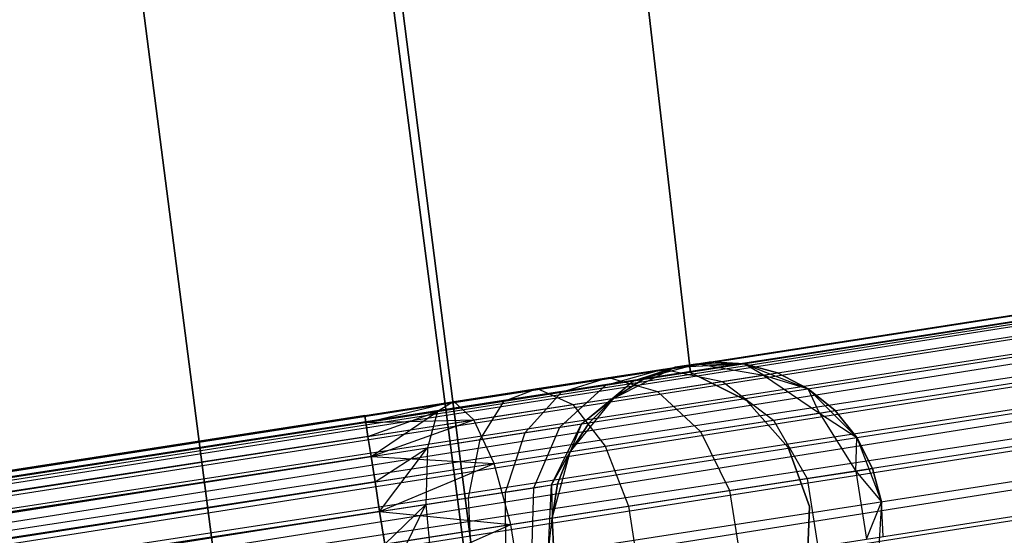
# Model space of a CAD drawing. Extents: x -189 to 189, y -189 to 189.
# Tile 116 of 256: x -63.92 to -57.98, y -9.34 to -6.23. Entities that reach past the tile are written whole.
import ezdxf

# ---------------------------------------------------------------- set-up
doc = ezdxf.new("R2010")
doc.units = 0
doc.header["$LTSCALE"] = 25.4
doc.layers.get('0').update_dxf_attribs({"linetype": 'CONTINUOUS'})

# ---------------------------------------------------------------- blocks, each defined once
blk = doc.blocks.new('CAMELEON-KENAI-C-12244_STL')
at = {"color": 0}
for p, q in [((-61.1019, -10.1288, -167), (-61.6875, -5.5331, -167)), ((-61.6875, -5.5331, -168), (-61.1019, -10.1288, -168)), ((-61.1019, -10.1288, -167), (-61.6875, -5.5331, -167)), ((-61.6875, -5.5331, -168), (-61.1019, -10.1288, -168)), ((-59.8713, -8.3576, -165), (-60.195, -5.5623, -165)), ((-60.195, -5.5623, -167), (-59.8713, -8.3576, -167)), ((-60.195, -5.5623, -167), (-59.8713, -8.3576, -167)), ((-59.8713, -8.3576, -165), (-60.195, -5.5623, -165)), ((-166.6233, -24.8824, -9.3955), (-42.8638, -5.6714, -9.3955)), ((-166.6233, -24.8824, -9.3955), (-42.8638, -5.6714, -9.3955)), ((-166.6166, -24.9254, -9.809), (-42.8638, -5.6714, -9.6045)), ((-166.6166, -24.9254, -9.809), (-42.8638, -5.6714, -9.3955)), ((-166.6166, -24.9254, -9.809), (-42.8638, -5.6714, -9.6045)), ((-166.6166, -24.9254, -9.809), (-42.8638, -5.6714, -9.3955)), ((-61.12, -10.3237, -160.5), (-61.7253, -5.6705, -160.5)), ((-61.7253, -5.6705, -170), (-61.12, -10.3237, -170)), ((-61.7253, -5.6705, -170), (-61.12, -10.3237, -170)), ((-61.12, -10.3237, -160.5), (-61.7253, -5.6705, -160.5)), ((-166.6233, -24.8824, -9.3955), (-42.8571, -5.7143, -9.191)), ((-166.6233, -24.8824, -9.3955), (-42.8571, -5.7143, -9.191)), ((-166.6166, -24.9254, -9.809), (-42.8571, -5.7143, -9.809)), ((-166.6166, -24.9254, -9.809), (-42.8571, -5.7143, -9.809)), ((-166.6036, -25.0094, -9), (-42.8571, -5.7143, -9.191)), ((-166.6036, -25.0094, -9), (-42.8571, -5.7143, -9.191)), ((-166.5847, -25.1308, -10.1691), (-42.8571, -5.7143, -9.809)), ((-166.5847, -25.1308, -10.1691), (-42.8571, -5.7143, -9.809)), ((-63.2242, -5.7506, -160.5), (-62.6181, -10.4604, -160.5)), ((-62.6181, -10.4604, -170), (-63.2242, -5.7506, -170)), ((-63.2242, -5.7506, -160.5), (-62.6181, -10.4604, -160.5)), ((-62.6181, -10.4604, -170), (-63.2242, -5.7506, -170)), ((-166.6036, -25.0094, -9), (-42.8441, -5.7984, -9)), ((-166.6036, -25.0094, -9), (-42.8441, -5.7984, -9)), ((-166.5847, -25.1308, -10.1691), (-42.8441, -5.7984, -10)), ((-166.5847, -25.1308, -10.1691), (-42.8441, -5.7984, -10)), ((-42.8252, -5.9198, -8.8309), (-166.6036, -25.0094, -9)), ((-42.8252, -5.9198, -8.8309), (-166.6036, -25.0094, -9)), ((-166.5847, -25.1308, -10.1691), (-42.8252, -5.9198, -10.1691)), ((-166.5847, -25.1308, -10.1691), (-42.8252, -5.9198, -10.1691)), ((-166.5331, -25.4632, -10.4135), (-42.8252, -5.9198, -10.1691)), ((-166.5331, -25.4632, -10.4135), (-42.8252, -5.9198, -10.1691)), ((-42.8014, -6.0733, -8.691), (-166.6036, -25.0094, -9)), ((-42.8014, -6.0733, -8.691), (-166.6036, -25.0094, -9)), ((-166.5609, -25.2843, -8.691), (-42.8014, -6.0733, -8.691)), ((-166.5609, -25.2843, -8.691), (-42.8014, -6.0733, -8.691)), ((-166.5331, -25.4632, -10.4135), (-42.8014, -6.0733, -10.309)), ((-166.5331, -25.4632, -10.4135), (-42.8014, -6.0733, -10.309)), ((-42.7736, -6.2522, -8.5864), (-166.5609, -25.2843, -8.691)), ((-42.7736, -6.2522, -8.5864), (-166.5609, -25.2843, -8.691)), ((-166.5331, -25.4632, -10.4135), (-42.7736, -6.2522, -10.4135)), ((-166.5331, -25.4632, -10.4135), (-42.7736, -6.2522, -10.4135)), ((-42.7736, -6.2522, -10.4135), (-166.4707, -25.8652, -10.5)), ((-42.7736, -6.2522, -10.4135), (-166.4707, -25.8652, -10.5)), ((-42.7431, -6.4487, -8.5219), (-166.5609, -25.2843, -8.691)), ((-42.7431, -6.4487, -8.5219), (-166.5609, -25.2843, -8.691)), ((-42.7431, -6.4487, -8.5219), (-166.5026, -25.6597, -8.5219)), ((-42.7431, -6.4487, -8.5219), (-166.5026, -25.6597, -8.5219)), ((-42.7431, -6.4487, -10.4781), (-166.4707, -25.8652, -10.5)), ((-42.7431, -6.4487, -10.4781), (-166.4707, -25.8652, -10.5)), ((-42.7112, -6.6541, -8.5), (-166.4707, -25.8652, -8.5)), ((-42.7112, -6.6541, -8.5), (-166.4707, -25.8652, -8.5)), ((-42.7112, -6.6541, -10.5), (-166.4707, -25.8652, -10.5)), ((-42.7112, -6.6541, -10.5), (-166.4707, -25.8652, -10.5)), ((-42.7112, -6.6541, -10.5), (-166.4083, -26.2671, -10.4135)), ((-42.7112, -6.6541, -10.5), (-166.4083, -26.2671, -10.4135)), ((-166.4388, -26.0706, -8.5219), (-42.6794, -6.8596, -8.5219)), ((-166.4388, -26.0706, -8.5219), (-42.6794, -6.8596, -8.5219)), ((-42.6794, -6.8596, -10.4781), (-166.4083, -26.2671, -10.4135)), ((-42.6794, -6.8596, -10.4781), (-166.4083, -26.2671, -10.4135)), ((-60.2159, -8.4089, -161.0623), (-59.8278, -8.3047, -160.9553)), ((-60.2159, -8.4089, -161.0623), (-59.8278, -8.3047, -160.9553)), ((-60.0356, -8.3369, -160.4477), (-59.8278, -8.3047, -160.9553)), ((-60.0356, -8.3369, -160.4477), (-59.8278, -8.3047, -160.9553)), ((-59.9635, -8.3258, -167), (-59.757, -8.2937, -161.5)), ((-59.9635, -8.3258, -167), (-59.757, -8.2937, -161.5)), ((-59.8278, -8.3047, -160.9553), (-59.9635, -8.3258, -161.5)), ((-59.8278, -8.3047, -160.9553), (-59.9635, -8.3258, -161.5)), ((-59.9635, -8.3258, -167), (-59.5482, -8.3053, -167)), ((-59.9635, -8.3258, -167), (-59.5482, -8.3053, -167)), ((-59.8278, -8.3047, -160.9553), (-59.757, -8.2937, -161.5)), ((-59.8278, -8.3047, -160.9553), (-59.757, -8.2937, -161.5)), ((-59.8278, -8.3047, -160.9553), (-59.5482, -8.3053, -161.5)), ((-59.8278, -8.3047, -160.9553), (-59.5482, -8.3053, -161.5)), ((-59.8278, -8.3047, -160.9553), (-59.4306, -8.3731, -160.853)), ((-59.8278, -8.3047, -160.9553), (-59.4306, -8.3731, -160.853)), ((-59.5482, -8.3053, -161.5), (-59.757, -8.2937, -161.5)), ((-59.757, -8.2937, -161.5), (-59.5482, -8.3053, -167)), ((-59.757, -8.2937, -161.5), (-59.5482, -8.3053, -167)), ((-59.5482, -8.3053, -161.5), (-59.757, -8.2937, -161.5)), ((-59.5482, -8.3053, -167), (-59.1605, -8.4555, -167)), ((-59.4306, -8.3731, -160.853), (-59.5482, -8.3053, -161.5)), ((-59.4306, -8.3731, -160.853), (-59.5482, -8.3053, -161.5)), ((-59.3465, -8.36, -161.5), (-59.5482, -8.3053, -161.5)), ((-59.5482, -8.3053, -167), (-59.3465, -8.36, -161.5)), ((-59.5482, -8.3053, -167), (-59.1605, -8.4555, -167)), ((-59.5482, -8.3053, -161.5), (-59.5482, -8.3053, -167)), ((-59.5482, -8.3053, -161.5), (-59.5482, -8.3053, -167)), ((-59.3465, -8.36, -161.5), (-59.5482, -8.3053, -161.5)), ((-59.5482, -8.3053, -167), (-59.3465, -8.36, -161.5)), ((-60.3828, -8.4348, -160.6545), (-60.0356, -8.3369, -160.4477)), ((-60.3828, -8.4348, -160.6545), (-60.0356, -8.3369, -160.4477)), ((-60.3661, -8.3882, -160.0119), (-60.0356, -8.3369, -160.4477)), ((-60.3661, -8.3882, -160.0119), (-60.0356, -8.3369, -160.4477)), ((-60.3346, -8.5134, -167), (-59.9635, -8.3258, -167)), ((-60.3346, -8.5134, -167), (-59.9635, -8.3258, -167)), ((-60.2159, -8.4089, -161.0623), (-59.9635, -8.3258, -161.5)), ((-60.2159, -8.4089, -161.0623), (-59.9635, -8.3258, -161.5)), ((-59.9635, -8.3258, -161.5), (-60.1589, -8.4001, -161.5)), ((-60.1589, -8.4001, -161.5), (-59.9635, -8.3258, -167)), ((-60.1589, -8.4001, -161.5), (-59.9635, -8.3258, -167)), ((-59.9635, -8.3258, -161.5), (-60.1589, -8.4001, -161.5)), ((-60.0356, -8.3369, -160.4477), (-59.6774, -8.4114, -160.25)), ((-60.0356, -8.3369, -160.4477), (-59.6774, -8.4114, -160.25)), ((-59.9635, -8.3258, -161.5), (-59.9635, -8.3258, -167)), ((-59.9635, -8.3258, -161.5), (-59.9635, -8.3258, -167)), ((-59.5329, -8.5273, -165), (-59.8713, -8.3576, -165)), ((-59.8713, -8.3576, -165), (-59.8713, -8.3576, -167)), ((-59.8713, -8.3576, -167), (-59.5329, -8.5273, -167)), ((-59.8713, -8.3576, -165), (-59.8713, -8.3576, -167)), ((-59.8713, -8.3576, -167), (-59.5329, -8.5273, -167)), ((-59.5329, -8.5273, -165), (-59.8713, -8.3576, -165)), ((-59.6774, -8.4114, -160.25), (-59.4306, -8.3731, -160.853)), ((-59.6774, -8.4114, -160.25), (-59.4306, -8.3731, -160.853)), ((-59.4306, -8.3731, -160.853), (-59.3465, -8.36, -161.5)), ((-59.4306, -8.3731, -160.853), (-59.3465, -8.36, -161.5)), ((-59.4306, -8.3731, -160.853), (-59.1605, -8.4555, -161.5)), ((-59.4306, -8.3731, -160.853), (-59.1605, -8.4555, -161.5)), ((-59.4306, -8.3731, -160.853), (-59.093, -8.6022, -160.773)), ((-59.4306, -8.3731, -160.853), (-59.093, -8.6022, -160.773)), ((-59.1605, -8.4555, -161.5), (-59.3465, -8.36, -161.5)), ((-59.3465, -8.36, -161.5), (-59.1605, -8.4555, -167)), ((-59.3465, -8.36, -161.5), (-59.1605, -8.4555, -167)), ((-59.1605, -8.4555, -161.5), (-59.3465, -8.36, -161.5)), ((-60.7968, -8.4551, -159.6774), (-60.3661, -8.3882, -160.0119)), ((-60.7968, -8.4551, -159.6774), (-60.3661, -8.3882, -160.0119)), ((-60.6484, -8.4761, -160.3043), (-60.3661, -8.3882, -160.0119)), ((-60.6484, -8.4761, -160.3043), (-60.3661, -8.3882, -160.0119)), ((-60.5277, -8.6677, -161.1555), (-60.2159, -8.4089, -161.0623)), ((-60.5277, -8.6677, -161.1555), (-60.2159, -8.4089, -161.0623)), ((-60.3828, -8.4348, -160.6545), (-60.2159, -8.4089, -161.0623)), ((-60.3828, -8.4348, -160.6545), (-60.2159, -8.4089, -161.0623)), ((-60.3661, -8.3882, -160.0119), (-60.07, -8.4723, -159.7322)), ((-60.3661, -8.3882, -160.0119), (-60.07, -8.4723, -159.7322)), ((-60.1589, -8.4001, -161.5), (-60.3346, -8.5134, -161.5)), ((-60.3346, -8.5134, -167), (-60.1589, -8.4001, -161.5)), ((-60.1589, -8.4001, -161.5), (-60.3346, -8.5134, -161.5)), ((-60.3346, -8.5134, -167), (-60.1589, -8.4001, -161.5)), ((-60.2159, -8.4089, -161.0623), (-60.3346, -8.5134, -161.5)), ((-60.2159, -8.4089, -161.0623), (-60.3346, -8.5134, -161.5)), ((-60.2159, -8.4089, -161.0623), (-60.1589, -8.4001, -161.5)), ((-60.2159, -8.4089, -161.0623), (-60.1589, -8.4001, -161.5)), ((-60.07, -8.4723, -159.7322), (-59.6774, -8.4114, -160.25)), ((-60.07, -8.4723, -159.7322), (-59.6774, -8.4114, -160.25)), ((-59.6774, -8.4114, -160.25), (-59.3703, -8.6453, -160.0955)), ((-59.6774, -8.4114, -160.25), (-59.3703, -8.6453, -160.0955)), ((-61.2983, -8.533, -159.4672), (-60.7968, -8.4551, -159.6774)), ((-61.2983, -8.533, -159.4672), (-60.7968, -8.4551, -159.6774)), ((-60.9944, -8.5298, -160.0356), (-60.7968, -8.4551, -159.6774)), ((-60.9944, -8.5298, -160.0356), (-60.7968, -8.4551, -159.6774)), ((-60.9944, -8.5298, -160.0356), (-60.6484, -8.4761, -160.3043)), ((-60.9944, -8.5298, -160.0356), (-60.6484, -8.4761, -160.3043)), ((-60.8681, -8.7206, -160.5589), (-60.6484, -8.4761, -160.3043)), ((-60.8681, -8.7206, -160.5589), (-60.6484, -8.4761, -160.3043)), ((-60.7968, -8.4551, -159.6774), (-60.5817, -8.5518, -159.3349)), ((-60.7968, -8.4551, -159.6774), (-60.5817, -8.5518, -159.3349)), ((-60.6591, -8.6881, -160.8346), (-60.3828, -8.4348, -160.6545)), ((-60.6591, -8.6881, -160.8346), (-60.3828, -8.4348, -160.6545)), ((-60.6484, -8.4761, -160.3043), (-60.3828, -8.4348, -160.6545)), ((-60.6484, -8.4761, -160.3043), (-60.3828, -8.4348, -160.6545)), ((-60.5817, -8.5518, -159.3349), (-60.07, -8.4723, -159.7322)), ((-60.5817, -8.5518, -159.3349), (-60.07, -8.4723, -159.7322)), ((-60.07, -8.4723, -159.7322), (-59.8114, -8.7138, -159.5137)), ((-60.07, -8.4723, -159.7322), (-59.8114, -8.7138, -159.5137)), ((-59.1605, -8.4555, -167), (-58.8673, -8.7504, -167)), ((-59.093, -8.6022, -160.773), (-59.1605, -8.4555, -161.5)), ((-59.093, -8.6022, -160.773), (-59.1605, -8.4555, -161.5)), ((-58.9984, -8.5876, -161.5), (-59.1605, -8.4555, -161.5)), ((-59.1605, -8.4555, -167), (-58.9984, -8.5876, -161.5)), ((-59.1605, -8.4555, -167), (-58.8673, -8.7504, -167)), ((-59.1605, -8.4555, -161.5), (-59.1605, -8.4555, -167)), ((-59.1605, -8.4555, -161.5), (-59.1605, -8.4555, -167)), ((-58.9984, -8.5876, -161.5), (-59.1605, -8.4555, -161.5)), ((-59.1605, -8.4555, -167), (-58.9984, -8.5876, -161.5)), ((-61.8366, -8.6165, -159.3955), (-61.2983, -8.533, -159.4672)), ((-61.8366, -8.6165, -159.6045), (-61.2983, -8.533, -159.4672)), ((-61.8366, -8.6165, -159.6045), (-61.2983, -8.533, -159.4672)), ((-61.8366, -8.6165, -159.3955), (-61.2983, -8.533, -159.4672)), ((-61.8299, -8.6595, -159.809), (-61.2983, -8.533, -159.4672)), ((-61.8299, -8.6595, -159.809), (-61.2983, -8.533, -159.4672)), ((-61.8299, -8.6595, -159.191), (-61.2983, -8.533, -159.4672)), ((-61.8299, -8.6595, -159.191), (-61.2983, -8.533, -159.4672)), ((-61.3974, -8.5923, -159.8666), (-60.9944, -8.5298, -160.0356)), ((-61.3974, -8.5923, -159.8666), (-60.9944, -8.5298, -160.0356)), ((-61.2983, -8.533, -159.4672), (-61.3974, -8.5923, -159.8666)), ((-61.2983, -8.533, -159.4672), (-61.3974, -8.5923, -159.8666)), ((-61.1775, -8.6442, -159.0852), (-61.2983, -8.533, -159.4672)), ((-61.1775, -8.6442, -159.0852), (-61.2983, -8.533, -159.4672)), ((-61.1775, -8.6442, -159.0852), (-60.5817, -8.5518, -159.3349)), ((-61.1775, -8.6442, -159.0852), (-60.5817, -8.5518, -159.3349)), ((-61.1405, -8.7628, -160.3474), (-60.9944, -8.5298, -160.0356)), ((-61.1405, -8.7628, -160.3474), (-60.9944, -8.5298, -160.0356)), ((-60.5973, -8.8358, -167), (-60.3346, -8.5134, -167)), ((-60.5973, -8.8358, -167), (-60.3346, -8.5134, -167)), ((-60.5817, -8.5518, -159.3349), (-60.3863, -8.803, -159.0673)), ((-60.5817, -8.5518, -159.3349), (-60.3863, -8.803, -159.0673)), ((-60.5277, -8.6677, -161.1555), (-60.3346, -8.5134, -161.5)), ((-60.5277, -8.6677, -161.1555), (-60.3346, -8.5134, -161.5)), ((-60.3346, -8.5134, -161.5), (-60.4829, -8.6608, -161.5)), ((-60.4829, -8.6608, -161.5), (-60.3346, -8.5134, -167)), ((-60.4829, -8.6608, -161.5), (-60.3346, -8.5134, -167)), ((-60.3346, -8.5134, -161.5), (-60.4829, -8.6608, -161.5)), ((-60.3346, -8.5134, -161.5), (-60.3346, -8.5134, -167)), ((-60.3346, -8.5134, -161.5), (-60.3346, -8.5134, -167)), ((-59.2818, -8.8107, -165), (-59.5329, -8.5273, -165)), ((-59.5329, -8.5273, -165), (-59.5329, -8.5273, -167)), ((-59.5329, -8.5273, -167), (-59.2818, -8.8107, -167)), ((-59.5329, -8.5273, -165), (-59.5329, -8.5273, -167)), ((-59.5329, -8.5273, -167), (-59.2818, -8.8107, -167)), ((-59.2818, -8.8107, -165), (-59.5329, -8.5273, -165)), ((-61.8299, -8.6595, -159.809), (-61.3974, -8.5923, -159.8666)), ((-61.8299, -8.6595, -159.809), (-61.3974, -8.5923, -159.8666)), ((-61.8169, -8.7435, -160), (-61.3974, -8.5923, -159.8666)), ((-61.8169, -8.7435, -160), (-61.3974, -8.5923, -159.8666)), ((-61.798, -8.8649, -160.1691), (-61.3974, -8.5923, -159.8666)), ((-61.798, -8.8649, -160.1691), (-61.3974, -8.5923, -159.8666)), ((-61.3974, -8.5923, -159.8666), (-61.4576, -8.8121, -160.2145)), ((-61.3974, -8.5923, -159.8666), (-61.4576, -8.8121, -160.2145)), ((-59.3703, -8.6453, -160.0955), (-59.093, -8.6022, -160.773)), ((-59.3703, -8.6453, -160.0955), (-59.093, -8.6022, -160.773)), ((-59.093, -8.6022, -160.773), (-58.9984, -8.5876, -161.5)), ((-59.093, -8.6022, -160.773), (-58.9984, -8.5876, -161.5)), ((-59.093, -8.6022, -160.773), (-58.8673, -8.7504, -161.5)), ((-59.093, -8.6022, -160.773), (-58.8673, -8.7504, -161.5)), ((-59.093, -8.6022, -160.773), (-58.8733, -8.9526, -160.7292)), ((-59.093, -8.6022, -160.773), (-58.8733, -8.9526, -160.7292)), ((-58.8673, -8.7504, -161.5), (-58.9984, -8.5876, -161.5)), ((-58.9984, -8.5876, -161.5), (-58.8673, -8.7504, -167)), ((-58.9984, -8.5876, -161.5), (-58.8673, -8.7504, -167)), ((-58.8673, -8.7504, -161.5), (-58.9984, -8.5876, -161.5)), ((-61.8366, -8.6165, -159.3955), (-159.0224, -23.7025, -159.6045)), ((-61.8366, -8.6165, -159.3955), (-159.0224, -23.7025, -159.6045)), ((-61.8366, -8.6165, -159.6045), (-159.0224, -23.7025, -159.6045)), ((-61.8366, -8.6165, -159.6045), (-159.0224, -23.7025, -159.6045)), ((-61.8299, -8.6595, -159.191), (-159.0224, -23.7025, -159.6045)), ((-61.8299, -8.6595, -159.191), (-159.0224, -23.7025, -159.6045)), ((-61.8299, -8.6595, -159.809), (-159.0224, -23.7025, -159.6045)), ((-61.8299, -8.6595, -159.809), (-159.0224, -23.7025, -159.6045)), ((-61.8299, -8.6595, -159.191), (-159.0157, -23.7455, -159.191)), ((-61.8299, -8.6595, -159.191), (-159.0157, -23.7455, -159.191)), ((-61.8299, -8.6595, -159.809), (-159.0026, -23.8295, -160)), ((-61.8299, -8.6595, -159.809), (-159.0026, -23.8295, -160)), ((-61.8299, -8.6595, -159.191), (-61.8366, -8.6165, -159.3955)), ((-61.8366, -8.6165, -159.6045), (-61.8299, -8.6595, -159.809)), ((-61.8366, -8.6165, -159.6045), (-61.8299, -8.6595, -159.809)), ((-61.8299, -8.6595, -159.191), (-61.8366, -8.6165, -159.3955)), ((-61.8299, -8.6595, -159.191), (-61.1775, -8.6442, -159.0852)), ((-61.8299, -8.6595, -159.191), (-61.1775, -8.6442, -159.0852)), ((-61.8169, -8.7435, -159), (-61.8299, -8.6595, -159.191)), ((-61.8299, -8.6595, -159.809), (-61.8169, -8.7435, -160)), ((-61.8299, -8.6595, -159.809), (-61.8169, -8.7435, -160)), ((-61.8169, -8.7435, -159), (-61.8299, -8.6595, -159.191)), ((-61.8169, -8.7435, -159), (-61.1775, -8.6442, -159.0852)), ((-61.8169, -8.7435, -159), (-61.1775, -8.6442, -159.0852)), ((-61.798, -8.8649, -158.8309), (-61.1775, -8.6442, -159.0852)), ((-61.798, -8.8649, -158.8309), (-61.1775, -8.6442, -159.0852)), ((-61.0558, -8.9069, -158.7867), (-61.1775, -8.6442, -159.0852)), ((-61.0558, -8.9069, -158.7867), (-61.1775, -8.6442, -159.0852)), ((-60.7094, -9.0364, -161.2188), (-60.5277, -8.6677, -161.1555)), ((-60.7094, -9.0364, -161.2188), (-60.5277, -8.6677, -161.1555)), ((-60.6591, -8.6881, -160.8346), (-60.5277, -8.6677, -161.1555)), ((-60.6591, -8.6881, -160.8346), (-60.5277, -8.6677, -161.1555)), ((-60.4829, -8.6608, -161.5), (-60.5973, -8.8358, -161.5)), ((-60.5973, -8.8358, -167), (-60.4829, -8.6608, -161.5)), ((-60.4829, -8.6608, -161.5), (-60.5973, -8.8358, -161.5)), ((-60.5973, -8.8358, -167), (-60.4829, -8.6608, -161.5)), ((-60.5277, -8.6677, -161.1555), (-60.5973, -8.8358, -161.5)), ((-60.5277, -8.6677, -161.1555), (-60.5973, -8.8358, -161.5)), ((-60.5277, -8.6677, -161.1555), (-60.4829, -8.6608, -161.5)), ((-60.5277, -8.6677, -161.1555), (-60.4829, -8.6608, -161.5)), ((-59.8114, -8.7138, -159.5137), (-59.3703, -8.6453, -160.0955)), ((-59.8114, -8.7138, -159.5137), (-59.3703, -8.6453, -160.0955)), ((-59.3703, -8.6453, -160.0955), (-59.1673, -8.9982, -160.0109)), ((-59.3703, -8.6453, -160.0955), (-59.1673, -8.9982, -160.0109)), ((-61.1405, -8.7628, -160.3474), (-60.8681, -8.7206, -160.5589)), ((-61.1405, -8.7628, -160.3474), (-60.8681, -8.7206, -160.5589)), ((-60.9873, -9.0795, -160.7318), (-60.8681, -8.7206, -160.5589)), ((-60.9873, -9.0795, -160.7318), (-60.8681, -8.7206, -160.5589)), ((-60.8681, -8.7206, -160.5589), (-60.6591, -8.6881, -160.8346)), ((-60.8681, -8.7206, -160.5589), (-60.6591, -8.6881, -160.8346)), ((-60.8167, -9.053, -160.9568), (-60.6591, -8.6881, -160.8346)), ((-60.8167, -9.053, -160.9568), (-60.6591, -8.6881, -160.8346)), ((-60.3863, -8.803, -159.0673), (-59.8114, -8.7138, -159.5137)), ((-60.3863, -8.803, -159.0673), (-59.8114, -8.7138, -159.5137)), ((-59.8114, -8.7138, -159.5137), (-59.635, -9.0708, -159.3941)), ((-59.8114, -8.7138, -159.5137), (-59.635, -9.0708, -159.3941)), ((-61.8169, -8.7435, -159), (-159.0157, -23.7455, -159.191)), ((-61.8169, -8.7435, -159), (-159.0157, -23.7455, -159.191)), ((-61.8169, -8.7435, -160), (-159.0026, -23.8295, -160)), ((-61.8169, -8.7435, -160), (-159.0026, -23.8295, -160)), ((-61.798, -8.8649, -158.8309), (-61.8169, -8.7435, -159)), ((-61.8169, -8.7435, -160), (-61.798, -8.8649, -160.1691)), ((-61.8169, -8.7435, -160), (-61.798, -8.8649, -160.1691)), ((-61.798, -8.8649, -158.8309), (-61.8169, -8.7435, -159)), ((-61.4576, -8.8121, -160.2145), (-61.1405, -8.7628, -160.3474)), ((-61.4576, -8.8121, -160.2145), (-61.1405, -8.7628, -160.3474)), ((-61.2096, -9.114, -160.5591), (-61.1405, -8.7628, -160.3474)), ((-61.2096, -9.114, -160.5591), (-61.1405, -8.7628, -160.3474)), ((-58.8733, -8.9526, -160.7292), (-58.8673, -8.7504, -161.5)), ((-58.8733, -8.9526, -160.7292), (-58.8673, -8.7504, -161.5)), ((-58.8673, -8.7504, -167), (-58.7195, -9.1391, -167)), ((-58.773, -8.937, -161.5), (-58.8673, -8.7504, -161.5)), ((-58.8673, -8.7504, -167), (-58.7195, -9.1391, -167)), ((-58.8673, -8.7504, -167), (-58.773, -8.937, -161.5)), ((-58.8673, -8.7504, -161.5), (-58.8673, -8.7504, -167)), ((-58.8673, -8.7504, -161.5), (-58.8673, -8.7504, -167)), ((-58.773, -8.937, -161.5), (-58.8673, -8.7504, -161.5)), ((-58.8673, -8.7504, -167), (-58.773, -8.937, -161.5)), ((-61.798, -8.8649, -160.1691), (-61.4576, -8.8121, -160.2145)), ((-61.798, -8.8649, -160.1691), (-61.4576, -8.8121, -160.2145)), ((-61.7742, -9.0184, -160.309), (-61.4576, -8.8121, -160.2145)), ((-61.7742, -9.0184, -160.309), (-61.4576, -8.8121, -160.2145)), ((-61.7464, -9.1973, -160.4135), (-61.4576, -8.8121, -160.2145)), ((-61.7464, -9.1973, -160.4135), (-61.4576, -8.8121, -160.2145)), ((-61.4576, -8.8121, -160.2145), (-61.4685, -9.1542, -160.4506)), ((-61.4576, -8.8121, -160.2145), (-61.4685, -9.1542, -160.4506)), ((-61.0558, -8.9069, -158.7867), (-60.3863, -8.803, -159.0673)), ((-61.0558, -8.9069, -158.7867), (-60.3863, -8.803, -159.0673)), ((-60.7094, -9.0364, -161.2188), (-60.5973, -8.8358, -161.5)), ((-60.7094, -9.0364, -161.2188), (-60.5973, -8.8358, -161.5)), ((-60.7062, -9.2371, -167), (-60.5973, -8.8358, -167)), ((-60.7062, -9.2371, -167), (-60.5973, -8.8358, -167)), ((-60.5973, -8.8358, -161.5), (-60.6728, -9.0307, -161.5)), ((-60.6728, -9.0307, -161.5), (-60.5973, -8.8358, -167)), ((-60.6728, -9.0307, -161.5), (-60.5973, -8.8358, -167)), ((-60.5973, -8.8358, -161.5), (-60.6728, -9.0307, -161.5)), ((-60.5973, -8.8358, -161.5), (-60.5973, -8.8358, -167)), ((-60.5973, -8.8358, -161.5), (-60.5973, -8.8358, -167)), ((-60.3863, -8.803, -159.0673), (-60.2445, -9.1654, -158.9209)), ((-60.3863, -8.803, -159.0673), (-60.2445, -9.1654, -158.9209)), ((-59.1541, -9.1672, -165), (-59.2818, -8.8107, -165)), ((-59.2818, -8.8107, -165), (-59.2818, -8.8107, -167)), ((-59.2818, -8.8107, -167), (-59.1541, -9.1672, -167)), ((-59.2818, -8.8107, -165), (-59.2818, -8.8107, -167)), ((-59.2818, -8.8107, -167), (-59.1541, -9.1672, -167)), ((-59.1541, -9.1672, -165), (-59.2818, -8.8107, -165)), ((-61.798, -8.8649, -158.8309), (-159.0157, -23.7455, -159.191)), ((-61.798, -8.8649, -158.8309), (-159.0157, -23.7455, -159.191)), ((-61.798, -8.8649, -160.1691), (-159.0026, -23.8295, -160)), ((-61.798, -8.8649, -160.1691), (-159.0026, -23.8295, -160)), ((-61.798, -8.8649, -158.8309), (-158.9838, -23.9509, -158.8309)), ((-61.798, -8.8649, -158.8309), (-158.9838, -23.9509, -158.8309)), ((-61.798, -8.8649, -160.1691), (-158.96, -24.1045, -160.309)), ((-61.798, -8.8649, -160.1691), (-158.96, -24.1045, -160.309)), ((-61.7742, -9.0184, -158.691), (-61.798, -8.8649, -158.8309)), ((-61.798, -8.8649, -160.1691), (-61.7742, -9.0184, -160.309)), ((-61.798, -8.8649, -160.1691), (-61.7742, -9.0184, -160.309)), ((-61.798, -8.8649, -158.8309), (-61.0558, -8.9069, -158.7867)), ((-61.7742, -9.0184, -158.691), (-61.798, -8.8649, -158.8309)), ((-61.798, -8.8649, -158.8309), (-61.0558, -8.9069, -158.7867)), ((-61.7742, -9.0184, -158.691), (-61.0558, -8.9069, -158.7867)), ((-61.7742, -9.0184, -158.691), (-61.0558, -8.9069, -158.7867)), ((-61.7464, -9.1973, -158.5865), (-61.0558, -8.9069, -158.7867)), ((-61.7464, -9.1973, -158.5865), (-61.0558, -8.9069, -158.7867)), ((-60.9542, -9.2756, -158.6233), (-61.0558, -8.9069, -158.7867)), ((-60.9542, -9.2756, -158.6233), (-61.0558, -8.9069, -158.7867)), ((-59.1673, -8.9982, -160.0109), (-58.8733, -8.9526, -160.7292)), ((-59.1673, -8.9982, -160.0109), (-58.8733, -8.9526, -160.7292)), ((-58.8733, -8.9526, -160.7292), (-58.773, -8.937, -161.5)), ((-58.8733, -8.9526, -160.7292), (-58.773, -8.937, -161.5)), ((-58.8733, -8.9526, -160.7292), (-58.7195, -9.1391, -161.5)), ((-58.8733, -8.9526, -160.7292), (-58.7195, -9.1391, -161.5)), ((-58.8733, -8.9526, -160.7292), (-58.8095, -9.3635, -160.7292)), ((-58.8733, -8.9526, -160.7292), (-58.8095, -9.3635, -160.7292)), ((-58.7195, -9.1391, -161.5), (-58.773, -8.937, -161.5)), ((-58.773, -8.937, -161.5), (-58.7195, -9.1391, -167)), ((-58.7195, -9.1391, -161.5), (-58.773, -8.937, -161.5)), ((-58.773, -8.937, -161.5), (-58.7195, -9.1391, -167)), ((-61.7742, -9.0184, -158.691), (-158.9838, -23.9509, -158.8309)), ((-61.7742, -9.0184, -158.691), (-158.9838, -23.9509, -158.8309)), ((-61.7742, -9.0184, -160.309), (-158.96, -24.1045, -160.309)), ((-61.7742, -9.0184, -160.309), (-158.96, -24.1045, -160.309)), ((-61.7464, -9.1973, -158.5865), (-61.7742, -9.0184, -158.691)), ((-61.7742, -9.0184, -160.309), (-61.7464, -9.1973, -160.4135)), ((-61.7742, -9.0184, -160.309), (-61.7464, -9.1973, -160.4135)), ((-61.7464, -9.1973, -158.5865), (-61.7742, -9.0184, -158.691)), ((-59.635, -9.0708, -159.3941), (-59.1673, -8.9982, -160.0109)), ((-59.635, -9.0708, -159.3941), (-59.1673, -8.9982, -160.0109)), ((-59.1673, -8.9982, -160.0109), (-59.1035, -9.4091, -160.0109)), ((-59.1673, -8.9982, -160.0109), (-59.1035, -9.4091, -160.0109)), ((-61.2096, -9.114, -160.5591), (-60.9873, -9.0795, -160.7318)), ((-61.2096, -9.114, -160.5591), (-60.9873, -9.0795, -160.7318)), ((-60.9873, -9.0795, -160.7318), (-60.8167, -9.053, -160.9568)), ((-60.9873, -9.0795, -160.7318), (-60.8167, -9.053, -160.9568)), ((-60.9853, -9.4908, -160.7929), (-60.9873, -9.0795, -160.7318)), ((-60.9853, -9.4908, -160.7929), (-60.9873, -9.0795, -160.7318)), ((-60.8282, -9.4664, -161), (-60.8167, -9.053, -160.9568)), ((-60.8282, -9.4664, -161), (-60.8167, -9.053, -160.9568)), ((-60.8167, -9.053, -160.9568), (-60.7094, -9.0364, -161.2188)), ((-60.8167, -9.053, -160.9568), (-60.7094, -9.0364, -161.2188)), ((-60.7295, -9.4511, -161.2412), (-60.7094, -9.0364, -161.2188)), ((-60.7295, -9.4511, -161.2412), (-60.7094, -9.0364, -161.2188)), ((-60.7094, -9.0364, -161.2188), (-60.6728, -9.0307, -161.5)), ((-60.7094, -9.0364, -161.2188), (-60.6728, -9.0307, -161.5)), ((-60.7094, -9.0364, -161.2188), (-60.7062, -9.2371, -161.5)), ((-60.7094, -9.0364, -161.2188), (-60.7062, -9.2371, -161.5)), ((-60.6728, -9.0307, -161.5), (-60.7062, -9.2371, -161.5)), ((-60.7062, -9.2371, -167), (-60.6728, -9.0307, -161.5)), ((-60.6728, -9.0307, -161.5), (-60.7062, -9.2371, -161.5)), ((-60.7062, -9.2371, -167), (-60.6728, -9.0307, -161.5)), ((-60.2445, -9.1654, -158.9209), (-59.635, -9.0708, -159.3941)), ((-60.2445, -9.1654, -158.9209), (-59.635, -9.0708, -159.3941)), ((-59.635, -9.0708, -159.3941), (-59.5712, -9.4817, -159.3941)), ((-59.635, -9.0708, -159.3941), (-59.5712, -9.4817, -159.3941)), ((-61.4685, -9.1542, -160.4506), (-61.2096, -9.114, -160.5591)), ((-61.4685, -9.1542, -160.4506), (-61.2096, -9.114, -160.5591)), ((-61.1899, -9.5226, -160.634), (-61.2096, -9.114, -160.5591)), ((-61.1899, -9.5226, -160.634), (-61.2096, -9.114, -160.5591)), ((-58.8095, -9.3635, -160.7292), (-58.7195, -9.1391, -161.5)), ((-58.8095, -9.3635, -160.7292), (-58.7195, -9.1391, -161.5)), ((-58.7195, -9.1391, -167), (-58.7426, -9.5543, -167)), ((-58.7195, -9.1391, -167), (-58.7426, -9.5543, -167)), ((-58.7092, -9.3479, -161.5), (-58.7195, -9.1391, -161.5)), ((-58.7195, -9.1391, -161.5), (-58.7195, -9.1391, -167)), ((-58.7195, -9.1391, -161.5), (-58.7195, -9.1391, -167)), ((-58.7092, -9.3479, -161.5), (-58.7195, -9.1391, -161.5)), ((-58.7092, -9.3479, -161.5), (-58.7195, -9.1391, -167)), ((-58.7092, -9.3479, -161.5), (-58.7195, -9.1391, -167)), ((-61.7464, -9.1973, -158.5865), (-158.9838, -23.9509, -158.8309)), ((-61.7464, -9.1973, -158.5865), (-158.9838, -23.9509, -158.8309)), ((-61.7464, -9.1973, -160.4135), (-158.96, -24.1045, -160.309)), ((-61.7464, -9.1973, -160.4135), (-158.96, -24.1045, -160.309)), ((-61.7464, -9.1973, -158.5865), (-158.9322, -24.2834, -158.5865)), ((-61.7464, -9.1973, -158.5865), (-158.9322, -24.2834, -158.5865)), ((-61.7464, -9.1973, -160.4135), (-158.9017, -24.4798, -160.4781)), ((-61.7464, -9.1973, -160.4135), (-158.9017, -24.4798, -160.4781)), ((-61.7464, -9.1973, -160.4135), (-61.4685, -9.1542, -160.4506)), ((-61.7464, -9.1973, -160.4135), (-61.4685, -9.1542, -160.4506)), ((-61.7159, -9.3938, -158.5219), (-61.7464, -9.1973, -158.5865)), ((-61.7464, -9.1973, -160.4135), (-61.7159, -9.3938, -160.4781)), ((-61.7464, -9.1973, -160.4135), (-61.7159, -9.3938, -160.4781)), ((-61.7464, -9.1973, -158.5865), (-60.9542, -9.2756, -158.6233)), ((-61.7159, -9.3938, -158.5219), (-61.7464, -9.1973, -158.5865)), ((-61.7464, -9.1973, -158.5865), (-60.9542, -9.2756, -158.6233)), ((-61.7159, -9.3938, -160.4781), (-61.4685, -9.1542, -160.4506)), ((-61.7159, -9.3938, -160.4781), (-61.4685, -9.1542, -160.4506)), ((-61.684, -9.5993, -160.5), (-61.4685, -9.1542, -160.4506)), ((-61.684, -9.5993, -160.5), (-61.4685, -9.1542, -160.4506)), ((-61.4685, -9.1542, -160.4506), (-61.4283, -9.5596, -160.5341)), ((-61.4685, -9.1542, -160.4506), (-61.4283, -9.5596, -160.5341)), ((-60.9542, -9.2756, -158.6233), (-60.2445, -9.1654, -158.9209)), ((-60.9542, -9.2756, -158.6233), (-60.2445, -9.1654, -158.9209)), ((-60.2445, -9.1654, -158.9209), (-60.1807, -9.5763, -158.9209)), ((-60.2445, -9.1654, -158.9209), (-60.1807, -9.5763, -158.9209)), ((-59.168, -9.5456, -165), (-59.1541, -9.1672, -165)), ((-59.1541, -9.1672, -167), (-59.168, -9.5456, -167)), ((-59.1541, -9.1672, -167), (-59.168, -9.5456, -167)), ((-59.168, -9.5456, -165), (-59.1541, -9.1672, -165)), ((-59.1541, -9.1672, -165), (-59.1541, -9.1672, -167)), ((-59.1541, -9.1672, -165), (-59.1541, -9.1672, -167)), ((-60.7295, -9.4511, -161.2412), (-60.7062, -9.2371, -161.5)), ((-60.7295, -9.4511, -161.2412), (-60.7062, -9.2371, -161.5)), ((-60.6959, -9.4459, -167), (-60.7062, -9.2371, -167)), ((-60.7062, -9.2371, -161.5), (-60.6959, -9.4459, -161.5)), ((-60.7062, -9.2371, -161.5), (-60.6959, -9.4459, -161.5)), ((-60.7062, -9.2371, -161.5), (-60.7062, -9.2371, -167)), ((-60.6959, -9.4459, -167), (-60.7062, -9.2371, -167)), ((-60.7062, -9.2371, -161.5), (-60.7062, -9.2371, -167)), ((-61.7159, -9.3938, -158.5219), (-60.9542, -9.2756, -158.6233)), ((-61.7159, -9.3938, -158.5219), (-60.9542, -9.2756, -158.6233)), ((-61.684, -9.5993, -158.5), (-60.9542, -9.2756, -158.6233)), ((-61.684, -9.5993, -158.5), (-60.9542, -9.2756, -158.6233)), ((-60.8905, -9.6865, -158.6233), (-60.9542, -9.2756, -158.6233)), ((-60.8905, -9.6865, -158.6233), (-60.9542, -9.2756, -158.6233))]:
    blk.add_line(p, q, dxfattribs=at)

msp = doc.modelspace()

# ---------------------------------------------------------------- block references
at = {"color": 0}
msp.add_blockref('CAMELEON-KENAI-C-12244_STL', (0, 0), dxfattribs=at)

doc.saveas('drawing.dxf')
